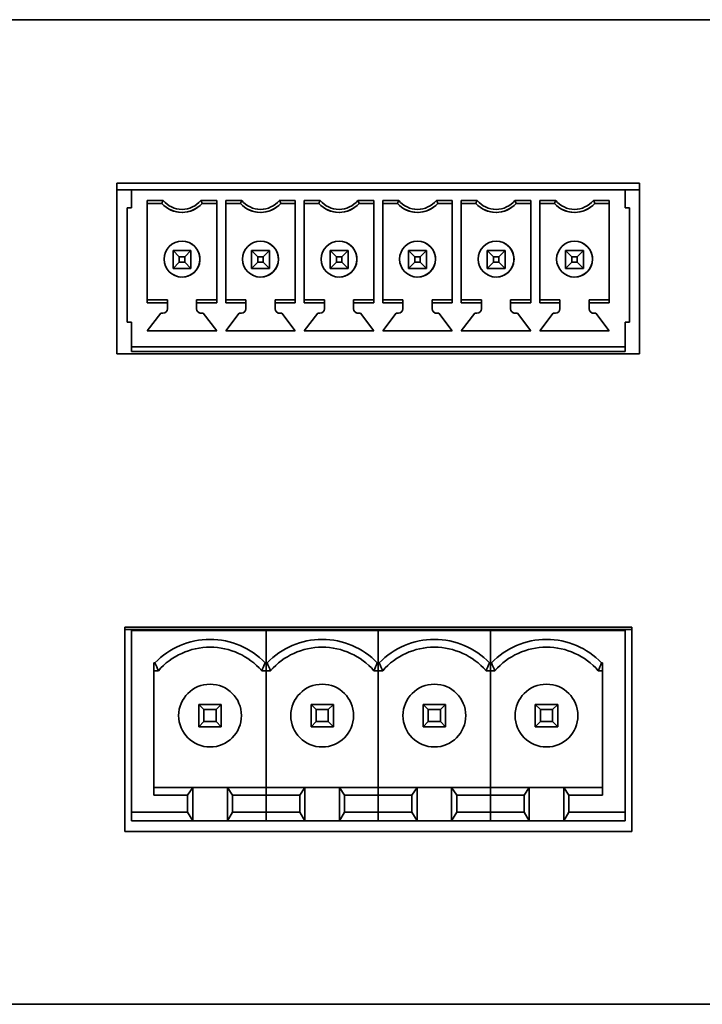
# Model space of a CAD drawing. Header units: millimetres. Extents: x 5 to 587, y 7 to 377.
# Tile 12 of 16: x 510 to 521, y 171 to 186. Entities that reach past the tile are written whole.
import ezdxf

# ---------------------------------------------------------------- set-up
doc = ezdxf.new("R2010")
doc.units = ezdxf.units.MM

msp = doc.modelspace()

# ---------------------------------------------------------------- linework, layer by layer
at = {"color": 7, "linetype": 'Continuous', "lineweight": 35}
for p, q in [((430.44, 185.5322), (575.7734, 185.5322)), ((518.5168, 185.533), (518.5168, 185.5322)), ((518.9524, 185.533), (518.5168, 185.533)), ((518.9524, 185.533), (518.9524, 185.5322)), ((519.8757, 185.533), (518.9524, 185.533)), ((519.8757, 185.533), (519.8757, 185.5322)), ((520.3633, 185.533), (519.8757, 185.533)), ((520.3633, 185.533), (520.3633, 185.5322)), ((519.6167, 183.1022), (511.85, 183.1022)), ((511.85, 183.1022), (511.85, 180.5688)), ((519.6167, 180.5688), (519.6167, 183.1022)), ((512.0667, 183.0029), (511.85, 183.0029)), ((512.0667, 182.7362), (512.0667, 183.0029)), ((519.4, 183.0029), (512.0667, 183.0029)), ((519.6167, 183.0029), (519.4, 183.0029)), ((519.4, 183.0029), (519.4, 182.7362)), ((519.4, 183.0029), (519.4, 183.0029)), ((519.4, 183.0029), (519.4, 182.7362)), ((512.3, 182.8476), (512.5373, 182.8476)), ((512.3, 182.8476), (512.3, 181.3249)), ((512.3, 182.8029), (512.3, 182.8476)), ((512.3, 182.8029), (512.3, 182.8029)), ((512.3, 182.8029), (512.3, 181.3696)), ((512.5167, 182.8029), (512.3, 182.8029)), ((512.5167, 182.8029), (512.3, 182.8029)), ((513.0961, 182.8476), (513.3334, 182.8476)), ((513.3334, 182.8029), (513.1167, 182.8029)), ((513.3334, 182.8029), (513.1167, 182.8029)), ((513.1167, 182.8029), (513.1167, 182.8029)), ((513.3334, 181.3249), (513.3334, 182.8476)), ((513.4667, 182.8476), (513.7039, 182.8476)), ((513.4667, 182.8476), (513.4667, 181.3249)), ((513.4667, 182.8029), (513.4667, 182.8476)), ((513.4667, 182.8029), (513.4667, 182.8029)), ((513.4667, 182.8029), (513.4667, 181.3696)), ((513.6834, 182.8029), (513.4667, 182.8029)), ((513.6834, 182.8029), (513.4667, 182.8029)), ((514.2628, 182.8476), (514.5, 182.8476)), ((514.5, 182.8029), (514.2834, 182.8029)), ((514.5, 182.8029), (514.2834, 182.8029)), ((514.2834, 182.8029), (514.2834, 182.8029)), ((514.5, 181.3249), (514.5, 182.8476)), ((514.6334, 182.8476), (514.8706, 182.8476)), ((514.6334, 182.8476), (514.6334, 181.3249)), ((514.6334, 182.8029), (514.6334, 182.8476)), ((514.6334, 182.8029), (514.6334, 182.8029)), ((514.6334, 182.8029), (514.6334, 181.3696)), ((514.85, 182.8029), (514.6334, 182.8029)), ((514.85, 182.8029), (514.6334, 182.8029)), ((515.4295, 182.8476), (515.6667, 182.8476)), ((515.6667, 182.8029), (515.45, 182.8029)), ((515.6667, 182.8029), (515.45, 182.8029)), ((515.45, 182.8029), (515.45, 182.8029)), ((515.6667, 181.3249), (515.6667, 182.8476)), ((515.8, 182.8476), (516.0373, 182.8476)), ((515.8, 182.8476), (515.8, 181.3249)), ((515.8, 182.8029), (515.8, 182.8476)), ((515.8, 182.8029), (515.8, 182.8029)), ((515.8, 182.8029), (515.8, 181.3696)), ((516.0167, 182.8029), (515.8, 182.8029)), ((516.0167, 182.8029), (515.8, 182.8029)), ((516.5961, 182.8476), (516.8334, 182.8476)), ((516.8334, 182.8029), (516.6167, 182.8029)), ((516.8334, 182.8029), (516.6167, 182.8029)), ((516.6167, 182.8029), (516.6167, 182.8029)), ((516.8334, 181.3249), (516.8334, 182.8476)), ((516.9667, 182.8476), (517.2039, 182.8476)), ((516.9667, 182.8476), (516.9667, 181.3249)), ((516.9667, 182.8029), (516.9667, 182.8476)), ((516.9667, 182.8029), (516.9667, 182.8029)), ((516.9667, 182.8029), (516.9667, 181.3696)), ((517.1834, 182.8029), (516.9667, 182.8029)), ((517.1834, 182.8029), (516.9667, 182.8029)), ((517.7628, 182.8476), (518, 182.8476)), ((518, 182.8029), (517.7834, 182.8029)), ((518, 182.8029), (517.7834, 182.8029)), ((517.7834, 182.8029), (517.7834, 182.8029)), ((518, 181.3249), (518, 182.8476)), ((518.1334, 182.8476), (518.3706, 182.8476)), ((518.1334, 182.8476), (518.1334, 181.3249)), ((518.1334, 182.8029), (518.1334, 182.8476)), ((518.1334, 182.8029), (518.1334, 182.8029)), ((518.1334, 182.8029), (518.1334, 181.3696)), ((518.35, 182.8029), (518.1334, 182.8029)), ((518.35, 182.8029), (518.1334, 182.8029)), ((518.9295, 182.8476), (519.1667, 182.8476)), ((519.1667, 182.8029), (518.95, 182.8029)), ((519.1667, 182.8029), (518.95, 182.8029)), ((518.95, 182.8029), (518.95, 182.8029)), ((519.1667, 181.3249), (519.1667, 182.8476)), ((512, 182.7362), (512, 181.0362)), ((512.0667, 182.7362), (512, 182.7362)), ((512.6359, 182.7122), (512.6359, 182.7122)), ((513.8026, 182.7122), (513.8026, 182.7122)), ((514.9693, 182.7122), (514.9693, 182.7122)), ((516.1359, 182.7122), (516.1359, 182.7122)), ((517.3026, 182.7122), (517.3026, 182.7122)), ((518.4693, 182.7122), (518.4693, 182.7122)), ((519.4, 182.7362), (519.4667, 182.7362)), ((519.4667, 181.0362), (519.4667, 182.7362)), ((519.4667, 182.5696), (519.4667, 182.1496)), ((512.936, 182.2131), (512.936, 182.2131)), ((514.1026, 182.2131), (514.1026, 182.2131)), ((515.2693, 182.2131), (515.2693, 182.2131)), ((516.436, 182.2131), (516.436, 182.2131)), ((517.6026, 182.2131), (517.6026, 182.2131)), ((518.7693, 182.2131), (518.7693, 182.2131)), ((512.6834, 182.1029), (512.95, 182.1029)), ((512.6834, 182.1029), (512.7767, 182.0096)), ((512.6834, 181.8362), (512.6834, 182.1029)), ((512.95, 182.1029), (512.8567, 182.0096)), ((512.95, 182.1029), (512.95, 181.8362)), ((512.95, 181.8362), (512.95, 182.1029)), ((513.85, 182.1029), (514.1167, 182.1029)), ((513.85, 182.1029), (513.9434, 182.0096)), ((513.85, 181.8362), (513.85, 182.1029)), ((514.1167, 182.1029), (514.0234, 182.0096)), ((514.1167, 182.1029), (514.1167, 181.8362)), ((514.1167, 181.8362), (514.1167, 182.1029)), ((515.0167, 182.1029), (515.2834, 182.1029)), ((515.0167, 182.1029), (515.11, 182.0096)), ((515.0167, 181.8362), (515.0167, 182.1029)), ((515.2834, 182.1029), (515.19, 182.0096)), ((515.2834, 182.1029), (515.2834, 181.8362)), ((515.2834, 181.8362), (515.2834, 182.1029)), ((516.1834, 182.1029), (516.45, 182.1029)), ((516.1834, 182.1029), (516.2767, 182.0096)), ((516.1834, 181.8362), (516.1834, 182.1029)), ((516.45, 182.1029), (516.3567, 182.0096)), ((516.45, 182.1029), (516.45, 181.8362)), ((516.45, 181.8362), (516.45, 182.1029)), ((517.35, 182.1029), (517.6167, 182.1029)), ((517.35, 182.1029), (517.4434, 182.0096)), ((517.35, 181.8362), (517.35, 182.1029)), ((517.6167, 182.1029), (517.5234, 182.0096)), ((517.6167, 182.1029), (517.6167, 181.8362)), ((517.6167, 181.8362), (517.6167, 182.1029)), ((518.5167, 182.1029), (518.7834, 182.1029)), ((518.5167, 182.1029), (518.61, 182.0096)), ((518.5167, 181.8362), (518.5167, 182.1029)), ((518.7834, 182.1029), (518.69, 182.0096)), ((518.7834, 182.1029), (518.7834, 181.8362)), ((518.7834, 182.1029), (518.7834, 181.8362)), ((519.4667, 182.1496), (519.4667, 182.1496)), ((512.7767, 181.9296), (512.6834, 181.8362)), ((512.7767, 182.0096), (512.7767, 181.9296)), ((512.8567, 182.0096), (512.7767, 182.0096)), ((512.7767, 181.9296), (512.8567, 181.9296)), ((512.8567, 181.9296), (512.8567, 182.0096)), ((512.8567, 181.9296), (512.95, 181.8362)), ((513.9434, 181.9296), (513.85, 181.8362)), ((513.9434, 182.0096), (513.9434, 181.9296)), ((514.0234, 182.0096), (513.9434, 182.0096)), ((513.9434, 181.9296), (514.0234, 181.9296)), ((514.0234, 181.9296), (514.0234, 182.0096)), ((514.0234, 181.9296), (514.1167, 181.8362)), ((515.11, 181.9296), (515.0167, 181.8362)), ((515.11, 182.0096), (515.11, 181.9296)), ((515.19, 182.0096), (515.11, 182.0096)), ((515.11, 181.9296), (515.19, 181.9296)), ((515.19, 181.9296), (515.19, 182.0096)), ((515.19, 181.9296), (515.2834, 181.8362)), ((516.2767, 181.9296), (516.1834, 181.8362)), ((516.2767, 182.0096), (516.2767, 181.9296)), ((516.3567, 182.0096), (516.2767, 182.0096)), ((516.2767, 181.9296), (516.3567, 181.9296)), ((516.3567, 181.9296), (516.3567, 182.0096)), ((516.3567, 181.9296), (516.45, 181.8362)), ((517.4434, 181.9296), (517.35, 181.8362)), ((517.4434, 182.0096), (517.4434, 181.9296)), ((517.5234, 182.0096), (517.4434, 182.0096)), ((517.4434, 181.9296), (517.5234, 181.9296)), ((517.5234, 181.9296), (517.5234, 182.0096)), ((517.5234, 181.9296), (517.6167, 181.8362)), ((518.61, 181.9296), (518.5167, 181.8362)), ((518.61, 182.0096), (518.61, 181.9296)), ((518.69, 182.0096), (518.61, 182.0096)), ((518.61, 181.9296), (518.69, 181.9296)), ((518.69, 181.9296), (518.69, 182.0096)), ((518.69, 181.9296), (518.7834, 181.8362)), ((519.4667, 181.9829), (519.4667, 181.9429)), ((512.95, 181.8362), (512.6834, 181.8362)), ((512.6834, 181.8362), (512.95, 181.8362)), ((512.95, 181.8362), (512.95, 181.8362)), ((514.1167, 181.8362), (513.85, 181.8362)), ((513.85, 181.8362), (514.1167, 181.8362)), ((514.1167, 181.8362), (514.1167, 181.8362)), ((515.2834, 181.8362), (515.0167, 181.8362)), ((515.0167, 181.8362), (515.2834, 181.8362)), ((515.2834, 181.8362), (515.2834, 181.8362)), ((516.45, 181.8362), (516.1834, 181.8362)), ((516.1834, 181.8362), (516.45, 181.8362)), ((516.45, 181.8362), (516.45, 181.8362)), ((517.6167, 181.8362), (517.35, 181.8362)), ((517.35, 181.8362), (517.6167, 181.8362)), ((517.6167, 181.8362), (517.6167, 181.8362)), ((518.7834, 181.8362), (518.5167, 181.8362)), ((518.7834, 181.8362), (518.5167, 181.8362)), ((518.7834, 181.8362), (518.7834, 181.8362)), ((519.4667, 181.7762), (519.4667, 181.7762)), ((519.4667, 181.7762), (519.4667, 181.2029)), ((512.6974, 181.7361), (512.6974, 181.7361)), ((513.8641, 181.7361), (513.8641, 181.7361)), ((515.0308, 181.7361), (515.0308, 181.7361)), ((516.1974, 181.7361), (516.1974, 181.7361)), ((517.3641, 181.7361), (517.3641, 181.7361)), ((518.5308, 181.7361), (518.5308, 181.7361)), ((512.3, 181.3696), (512.6, 181.3696)), ((512.3, 181.3249), (512.3, 181.3696)), ((512.6, 181.3249), (512.3, 181.3249)), ((512.6, 181.3696), (512.6, 181.2362)), ((512.6, 181.3696), (512.6, 181.3249)), ((512.6, 181.3696), (512.6, 181.3696)), ((512.6, 181.3249), (512.6, 181.2362)), ((513.0334, 181.3696), (513.3334, 181.3696)), ((513.0334, 181.3249), (513.0334, 181.3696)), ((513.3334, 181.3249), (513.0334, 181.3249)), ((513.0334, 181.2362), (513.0334, 181.3249)), ((513.4667, 181.3696), (513.7667, 181.3696)), ((513.4667, 181.3249), (513.4667, 181.3696)), ((513.7667, 181.3249), (513.4667, 181.3249)), ((513.7667, 181.3696), (513.7667, 181.2362)), ((513.7667, 181.3696), (513.7667, 181.3249)), ((513.7667, 181.3696), (513.7667, 181.3696)), ((513.7667, 181.3249), (513.7667, 181.2362)), ((514.2, 181.3696), (514.5, 181.3696)), ((514.2, 181.3249), (514.2, 181.3696)), ((514.5, 181.3249), (514.2, 181.3249)), ((514.2, 181.2362), (514.2, 181.3249)), ((514.6334, 181.3696), (514.9334, 181.3696)), ((514.6334, 181.3249), (514.6334, 181.3696)), ((514.9334, 181.3249), (514.6334, 181.3249)), ((514.9334, 181.3696), (514.9334, 181.2362)), ((514.9334, 181.3696), (514.9334, 181.3249)), ((514.9334, 181.3696), (514.9334, 181.3696)), ((514.9334, 181.3249), (514.9334, 181.2362)), ((515.3667, 181.3696), (515.6667, 181.3696)), ((515.3667, 181.3249), (515.3667, 181.3696)), ((515.6667, 181.3249), (515.3667, 181.3249)), ((515.3667, 181.2362), (515.3667, 181.3249)), ((515.8, 181.3696), (516.1, 181.3696)), ((515.8, 181.3249), (515.8, 181.3696)), ((516.1, 181.3249), (515.8, 181.3249)), ((516.1, 181.3696), (516.1, 181.2362)), ((516.1, 181.3696), (516.1, 181.3249)), ((516.1, 181.3696), (516.1, 181.3696)), ((516.1, 181.3249), (516.1, 181.2362)), ((516.5334, 181.3696), (516.8334, 181.3696)), ((516.5334, 181.3249), (516.5334, 181.3696)), ((516.8334, 181.3249), (516.5334, 181.3249)), ((516.5334, 181.2362), (516.5334, 181.3249)), ((516.9667, 181.3696), (517.2667, 181.3696)), ((516.9667, 181.3249), (516.9667, 181.3696)), ((517.2667, 181.3249), (516.9667, 181.3249)), ((517.2667, 181.3696), (517.2667, 181.2362)), ((517.2667, 181.3696), (517.2667, 181.3249)), ((517.2667, 181.3696), (517.2667, 181.3696)), ((517.2667, 181.3249), (517.2667, 181.2362)), ((517.7, 181.3696), (518, 181.3696)), ((517.7, 181.3249), (517.7, 181.3696)), ((517.7, 181.2362), (517.7, 181.3249)), ((518, 181.3249), (517.7, 181.3249)), ((518.1334, 181.3696), (518.4334, 181.3696)), ((518.1334, 181.3249), (518.1334, 181.3696)), ((518.4334, 181.3249), (518.1334, 181.3249)), ((518.4334, 181.3696), (518.4334, 181.2362)), ((518.4334, 181.3696), (518.4334, 181.3249)), ((518.4334, 181.3696), (518.4334, 181.3696)), ((518.4334, 181.3249), (518.4334, 181.2362)), ((518.8667, 181.3696), (519.1667, 181.3696)), ((518.8667, 181.3249), (518.8667, 181.3696)), ((518.8667, 181.2362), (518.8667, 181.3249)), ((519.1667, 181.3249), (518.8667, 181.3249)), ((512.0667, 181.0362), (512, 181.0362)), ((512.0667, 181.0362), (512, 181.0362)), ((512.0667, 180.6696), (512.0667, 181.0362)), ((512.5, 181.1696), (512.3, 180.9096)), ((512.5, 181.1696), (512.3, 180.9096)), ((512.5334, 181.1696), (512.5, 181.1696)), ((512.5334, 181.1696), (512.5, 181.1696)), ((512.5, 181.1696), (512.5, 181.1696)), ((513.1334, 181.1696), (513.1, 181.1696)), ((513.1334, 181.1696), (513.1, 181.1696)), ((513.3334, 180.9096), (513.1334, 181.1696)), ((513.6667, 181.1696), (513.4667, 180.9096)), ((513.6667, 181.1696), (513.4667, 180.9096)), ((513.7, 181.1696), (513.6667, 181.1696)), ((513.7, 181.1696), (513.6667, 181.1696)), ((513.6667, 181.1696), (513.6667, 181.1696)), ((514.3, 181.1696), (514.2667, 181.1696)), ((514.3, 181.1696), (514.2667, 181.1696)), ((514.5, 180.9096), (514.3, 181.1696)), ((514.8334, 181.1696), (514.6334, 180.9096)), ((514.8334, 181.1696), (514.6334, 180.9096)), ((514.8667, 181.1696), (514.8334, 181.1696)), ((514.8667, 181.1696), (514.8334, 181.1696)), ((514.8334, 181.1696), (514.8334, 181.1696)), ((515.4667, 181.1696), (515.4334, 181.1696)), ((515.4667, 181.1696), (515.4334, 181.1696)), ((515.6667, 180.9096), (515.4667, 181.1696)), ((516, 181.1696), (515.8, 180.9096)), ((516, 181.1696), (515.8, 180.9096)), ((516.0334, 181.1696), (516, 181.1696)), ((516.0334, 181.1696), (516, 181.1696)), ((516, 181.1696), (516, 181.1696)), ((516.6334, 181.1696), (516.6, 181.1696)), ((516.6334, 181.1696), (516.6, 181.1696)), ((516.8334, 180.9096), (516.6334, 181.1696)), ((517.1667, 181.1696), (516.9667, 180.9096)), ((517.1667, 181.1696), (516.9667, 180.9096)), ((517.2, 181.1696), (517.1667, 181.1696)), ((517.2, 181.1696), (517.1667, 181.1696)), ((517.1667, 181.1696), (517.1667, 181.1696)), ((517.8, 181.1696), (517.7667, 181.1696)), ((517.8, 181.1696), (517.7667, 181.1696)), ((518, 180.9096), (517.8, 181.1696)), ((518.3334, 181.1696), (518.1334, 180.9096)), ((518.3334, 181.1696), (518.1334, 180.9096)), ((518.3667, 181.1696), (518.3334, 181.1696)), ((518.3667, 181.1696), (518.3334, 181.1696)), ((518.3334, 181.1696), (518.3334, 181.1696)), ((518.9667, 181.1696), (518.9334, 181.1696)), ((518.9667, 181.1696), (518.9334, 181.1696)), ((519.1667, 180.9096), (518.9667, 181.1696)), ((519.4, 181.0362), (519.4, 180.6696)), ((519.4, 181.0362), (519.4, 180.6762)), ((519.4, 181.0362), (519.4667, 181.0362)), ((519.4, 181.0362), (519.4667, 181.0362)), ((512.3, 180.9096), (513.3334, 180.9096)), ((513.4667, 180.9096), (514.5, 180.9096)), ((514.6334, 180.9096), (515.6667, 180.9096)), ((515.8, 180.9096), (516.8334, 180.9096)), ((516.9667, 180.9096), (518, 180.9096)), ((518.1334, 180.9096), (519.1667, 180.9096)), ((512.0667, 180.6696), (512.0667, 180.6696)), ((519.4, 180.6696), (512.0667, 180.6696)), ((519.4, 180.6696), (512.0667, 180.6696)), ((512.0667, 180.6529), (512.0667, 180.6696)), ((512.0667, 180.6029), (512.0667, 180.6529)), ((519.4, 180.6029), (512.0667, 180.6029)), ((519.4, 180.6029), (512.0667, 180.6029)), ((519.4, 180.6762), (519.4, 180.6762)), ((519.4, 180.6529), (519.4, 180.6762)), ((519.4, 180.6696), (519.4, 180.6696)), ((519.4, 180.6696), (519.4, 180.6529)), ((519.4, 180.6529), (519.4, 180.6029)), ((519.4, 180.6029), (519.4, 180.6529)), ((511.85, 180.5688), (519.6167, 180.5688)), ((519.5, 176.5022), (511.9667, 176.5022)), ((511.9667, 176.5022), (511.9667, 173.4688)), ((519.5, 173.4688), (519.5, 176.5022)), ((519.5, 176.4694), (511.9667, 176.4694)), ((512.0667, 173.7568), (512.0667, 176.4568)), ((514.0667, 176.4568), (512.0667, 176.4568)), ((513.0667, 176.4568), (513.0667, 176.4694)), ((513.4, 176.4568), (513.4, 176.4694)), ((514.0667, 175.9729), (514.0667, 176.4568)), ((515.7334, 176.4568), (514.0667, 176.4568)), ((514.0667, 175.9729), (514.0667, 176.4568)), ((514.7334, 176.4568), (514.7334, 176.4694)), ((515.0667, 176.4568), (515.0667, 176.4694)), ((515.7334, 175.9729), (515.7334, 176.4568)), ((517.4, 176.4568), (515.7334, 176.4568)), ((515.7334, 175.9729), (515.7334, 176.4568)), ((516.4, 176.4568), (516.4, 176.4694)), ((516.7334, 176.4568), (516.7334, 176.4694)), ((517.4, 175.9729), (517.4, 176.4568)), ((519.4, 176.4568), (517.4, 176.4568)), ((517.4, 175.9729), (517.4, 176.4568)), ((518.0667, 176.4568), (518.0667, 176.4694)), ((518.4, 176.4568), (518.4, 176.4694)), ((519.4, 176.4568), (519.4, 173.7568)), ((512.4, 175.9729), (512.4146, 175.9729)), ((512.4, 174.0074), (512.4, 175.9729)), ((514.0667, 175.9729), (514.0522, 175.9729)), ((514.0667, 175.8568), (514.0667, 175.9729)), ((514.0667, 175.9729), (514.0812, 175.9729)), ((514.0667, 175.8568), (514.0667, 175.9729)), ((515.7334, 175.9729), (515.7188, 175.9729)), ((515.7334, 175.8568), (515.7334, 175.9729)), ((515.7334, 175.9729), (515.7479, 175.9729)), ((515.7334, 175.8568), (515.7334, 175.9729)), ((517.4, 175.9729), (517.3855, 175.9729)), ((517.4, 175.8568), (517.4, 175.9729)), ((517.4, 175.9729), (517.4146, 175.9729)), ((517.4, 175.8568), (517.4, 175.9729)), ((519.0667, 175.9729), (519.0522, 175.9729)), ((519.0667, 175.9729), (519.0667, 174.0074)), ((512.4658, 175.8568), (512.4, 175.8568)), ((512.4658, 175.8568), (512.4, 175.8568)), ((512.4658, 175.8568), (512.4658, 175.8568)), ((514.0667, 175.8568), (514.0009, 175.8568)), ((514.0667, 175.8568), (514.0009, 175.8568)), ((514.0009, 175.8568), (514.0009, 175.8568)), ((514.0667, 174.1235), (514.0667, 175.8568)), ((514.1325, 175.8568), (514.0667, 175.8568)), ((514.1325, 175.8568), (514.0667, 175.8568)), ((514.0667, 174.1235), (514.0667, 175.8568)), ((514.1325, 175.8568), (514.1325, 175.8568)), ((515.7334, 175.8568), (515.6676, 175.8568)), ((515.7334, 175.8568), (515.6676, 175.8568)), ((515.6676, 175.8568), (515.6676, 175.8568)), ((515.7334, 174.1235), (515.7334, 175.8568)), ((515.7991, 175.8568), (515.7334, 175.8568)), ((515.7991, 175.8568), (515.7334, 175.8568)), ((515.7334, 174.1235), (515.7334, 175.8568)), ((515.7991, 175.8568), (515.7991, 175.8568)), ((517.4, 175.8568), (517.3343, 175.8568)), ((517.4, 175.8568), (517.3343, 175.8568)), ((517.3343, 175.8568), (517.3343, 175.8568)), ((517.4, 174.1235), (517.4, 175.8568)), ((517.4658, 175.8568), (517.4, 175.8568)), ((517.4658, 175.8568), (517.4, 175.8568)), ((517.4, 174.1235), (517.4, 175.8568)), ((517.4658, 175.8568), (517.4658, 175.8568)), ((519.0667, 175.8568), (519.0009, 175.8568)), ((519.0667, 175.8568), (519.0009, 175.8568)), ((519.0009, 175.8568), (519.0009, 175.8568)), ((513.0667, 175.3568), (513.0667, 175.0235)), ((513.0667, 175.3568), (513.1431, 175.2804)), ((513.4, 175.3568), (513.0667, 175.3568)), ((513.4, 175.3568), (513.3236, 175.2804)), ((513.4, 175.0235), (513.4, 175.3568)), ((514.7334, 175.3568), (514.7334, 175.0235)), ((514.7334, 175.3568), (514.8098, 175.2804)), ((515.0667, 175.3568), (514.7334, 175.3568)), ((515.0667, 175.3568), (514.9903, 175.2804)), ((515.0667, 175.0235), (515.0667, 175.3568)), ((516.4, 175.3568), (516.4, 175.0235)), ((516.4, 175.3568), (516.4764, 175.2804)), ((516.7334, 175.3568), (516.4, 175.3568)), ((516.7334, 175.3568), (516.657, 175.2804)), ((516.7334, 175.0235), (516.7334, 175.3568)), ((518.0667, 175.3568), (518.0667, 175.0235)), ((518.0667, 175.3568), (518.1431, 175.2804)), ((518.4, 175.3568), (518.0667, 175.3568)), ((518.4, 175.3568), (518.3236, 175.2804)), ((518.4, 175.0235), (518.4, 175.3568)), ((512.7667, 175.1902), (512.7667, 175.1902)), ((513.1431, 175.2804), (513.1431, 175.0999)), ((513.1431, 175.2804), (513.3236, 175.2804)), ((513.3236, 175.2804), (513.3236, 175.0999)), ((514.4334, 175.1902), (514.4334, 175.1902)), ((514.8098, 175.2804), (514.8098, 175.0999)), ((514.8098, 175.2804), (514.9903, 175.2804)), ((514.9903, 175.2804), (514.9903, 175.0999)), ((516.1, 175.1902), (516.1, 175.1902)), ((516.4764, 175.2804), (516.4764, 175.0999)), ((516.4764, 175.2804), (516.657, 175.2804)), ((516.657, 175.2804), (516.657, 175.0999)), ((517.7667, 175.1902), (517.7667, 175.1902)), ((518.1431, 175.2804), (518.1431, 175.0999)), ((518.1431, 175.2804), (518.3236, 175.2804)), ((518.3236, 175.2804), (518.3236, 175.0999)), ((513.1431, 175.0999), (513.0667, 175.0235)), ((513.1431, 175.0999), (513.3236, 175.0999)), ((513.3236, 175.0999), (513.4, 175.0235)), ((514.8098, 175.0999), (514.7334, 175.0235)), ((514.8098, 175.0999), (514.9903, 175.0999)), ((514.9903, 175.0999), (515.0667, 175.0235)), ((516.4764, 175.0999), (516.4, 175.0235)), ((516.4764, 175.0999), (516.657, 175.0999)), ((516.657, 175.0999), (516.7334, 175.0235)), ((518.1431, 175.0999), (518.0667, 175.0235)), ((518.1431, 175.0999), (518.3236, 175.0999)), ((518.3236, 175.0999), (518.4, 175.0235)), ((513.0667, 175.0235), (513.4, 175.0235)), ((513.4, 175.0235), (513.0667, 175.0235)), ((514.7334, 175.0235), (515.0667, 175.0235)), ((515.0667, 175.0235), (514.7334, 175.0235)), ((516.4, 175.0235), (516.7334, 175.0235)), ((516.7334, 175.0235), (516.4, 175.0235)), ((518.0667, 175.0235), (518.4, 175.0235)), ((518.4, 175.0235), (518.0667, 175.0235)), ((512.9764, 174.1235), (512.4, 174.1235)), ((512.9, 174.0074), (512.4, 174.0074)), ((512.9764, 174.1235), (512.9, 174.0074)), ((512.9, 174.0074), (512.9, 173.7568)), ((512.9764, 173.6235), (512.9764, 174.1235)), ((513.4903, 174.1235), (512.9764, 174.1235)), ((513.4903, 174.1235), (513.4903, 173.6235)), ((513.5667, 174.0074), (513.4903, 174.1235)), ((514.0667, 174.1235), (513.4903, 174.1235)), ((513.5667, 173.7568), (513.5667, 174.0074)), ((514.0667, 174.0074), (513.5667, 174.0074)), ((514.0667, 174.0074), (514.0667, 174.1235)), ((514.6431, 174.1235), (514.0667, 174.1235)), ((514.0667, 174.0074), (514.0667, 174.1235)), ((514.0667, 173.7568), (514.0667, 174.0074)), ((514.0667, 173.7568), (514.0667, 174.0074)), ((514.5667, 174.0074), (514.0667, 174.0074)), ((514.6431, 174.1235), (514.5667, 174.0074)), ((514.5667, 174.0074), (514.5667, 173.7568)), ((514.6431, 173.6235), (514.6431, 174.1235)), ((515.157, 174.1235), (514.6431, 174.1235)), ((515.157, 174.1235), (515.157, 173.6235)), ((515.2334, 174.0074), (515.157, 174.1235)), ((515.7334, 174.1235), (515.157, 174.1235)), ((515.7334, 174.0074), (515.2334, 174.0074)), ((515.2334, 173.7568), (515.2334, 174.0074)), ((515.7334, 174.0074), (515.7334, 174.1235)), ((516.3098, 174.1235), (515.7334, 174.1235)), ((515.7334, 174.0074), (515.7334, 174.1235)), ((515.7334, 173.7568), (515.7334, 174.0074)), ((516.2334, 174.0074), (515.7334, 174.0074)), ((515.7334, 173.7568), (515.7334, 174.0074)), ((516.3098, 174.1235), (516.2334, 174.0074)), ((516.2334, 174.0074), (516.2334, 173.7568)), ((516.3098, 173.6235), (516.3098, 174.1235)), ((516.8236, 174.1235), (516.3098, 174.1235)), ((516.8236, 174.1235), (516.8236, 173.6235)), ((516.9, 174.0074), (516.8236, 174.1235)), ((517.4, 174.1235), (516.8236, 174.1235)), ((517.4, 174.0074), (516.9, 174.0074)), ((516.9, 173.7568), (516.9, 174.0074)), ((517.4, 174.0074), (517.4, 174.1235)), ((517.9764, 174.1235), (517.4, 174.1235)), ((517.4, 174.0074), (517.4, 174.1235)), ((517.4, 173.7568), (517.4, 174.0074)), ((517.4, 173.7568), (517.4, 174.0074)), ((517.9, 174.0074), (517.4, 174.0074)), ((517.9764, 174.1235), (517.9, 174.0074)), ((517.9, 174.0074), (517.9, 173.7568)), ((517.9764, 173.6235), (517.9764, 174.1235)), ((518.4903, 174.1235), (517.9764, 174.1235)), ((518.4903, 174.1235), (518.4903, 173.6235)), ((518.5667, 174.0074), (518.4903, 174.1235)), ((519.0667, 174.1235), (518.4903, 174.1235)), ((518.5667, 173.7568), (518.5667, 174.0074)), ((519.0667, 174.0074), (518.5667, 174.0074)), ((512.9, 173.7568), (512.0667, 173.7568)), ((512.0667, 173.6235), (512.0667, 173.7568)), ((512.9, 173.7568), (512.9764, 173.6235)), ((513.4903, 173.6235), (513.5667, 173.7568)), ((513.5667, 173.7568), (514.0667, 173.7568)), ((514.0667, 173.6235), (514.0667, 173.7568)), ((514.0667, 173.6235), (514.0667, 173.7568)), ((514.5667, 173.7568), (514.0667, 173.7568)), ((514.5667, 173.7568), (514.6431, 173.6235)), ((515.157, 173.6235), (515.2334, 173.7568)), ((515.2334, 173.7568), (515.7334, 173.7568)), ((515.7334, 173.6235), (515.7334, 173.7568)), ((516.2334, 173.7568), (515.7334, 173.7568)), ((515.7334, 173.6235), (515.7334, 173.7568)), ((516.2334, 173.7568), (516.3098, 173.6235)), ((516.8236, 173.6235), (516.9, 173.7568)), ((516.9, 173.7568), (517.4, 173.7568)), ((517.4, 173.6235), (517.4, 173.7568)), ((517.9, 173.7568), (517.4, 173.7568)), ((517.4, 173.6235), (517.4, 173.7568)), ((517.9, 173.7568), (517.9764, 173.6235)), ((518.4903, 173.6235), (518.5667, 173.7568)), ((518.5667, 173.7568), (519.4, 173.7568)), ((519.4, 173.7568), (519.4, 173.6235)), ((512.9764, 173.6235), (512.0667, 173.6235)), ((514.0667, 173.6235), (512.0667, 173.6235)), ((512.0667, 173.6235), (512.0667, 173.6235)), ((512.9764, 173.6235), (513.4903, 173.6235)), ((513.4903, 173.6235), (514.0667, 173.6235)), ((514.6431, 173.6235), (514.0667, 173.6235)), ((515.7334, 173.6235), (514.0667, 173.6235)), ((514.6431, 173.6235), (515.157, 173.6235)), ((515.157, 173.6235), (515.7334, 173.6235)), ((516.3098, 173.6235), (515.7334, 173.6235)), ((517.4, 173.6235), (515.7334, 173.6235)), ((516.3098, 173.6235), (516.8236, 173.6235)), ((516.8236, 173.6235), (517.4, 173.6235)), ((517.9764, 173.6235), (517.4, 173.6235)), ((519.4, 173.6235), (517.4, 173.6235)), ((517.9764, 173.6235), (518.4903, 173.6235)), ((518.4903, 173.6235), (519.4, 173.6235)), ((519.4, 173.6235), (519.4, 173.6235)), ((511.9667, 173.4688), (519.5, 173.4688)), ((430.34, 170.8988), (575.8734, 170.8988))]:
    msp.add_line(p, q, dxfattribs=at)
at = {"color": 7, "linetype": 'Continuous', "lineweight": 35, "flags": 128}
for points in [[(519.4667, 182.7362), (519.4667, 182.733), (519.4667, 182.7236), (519.4667, 182.7082), (519.4667, 182.6874), (519.4667, 182.6622), (519.4667, 182.6334), (519.4667, 182.6021), (519.4667, 182.5696)], [(519.4667, 182.1496), (519.4667, 182.1464), (519.4667, 182.1369), (519.4667, 182.1215), (519.4667, 182.1008), (519.4667, 182.0755), (519.4667, 182.0467), (519.4667, 182.0154), (519.4667, 181.9829)], [(519.4667, 181.9429), (519.4667, 181.9104), (519.4667, 181.8791), (519.4667, 181.8503), (519.4667, 181.8251), (519.4667, 181.8043), (519.4667, 181.7889), (519.4667, 181.7794), (519.4667, 181.7762)], [(519.4667, 181.2029), (519.4667, 181.1704), (519.4667, 181.1391), (519.4667, 181.1103), (519.4667, 181.0851), (519.4667, 181.0643), (519.4667, 181.0489), (519.4667, 181.0394), (519.4667, 181.0362)]]:
    msp.add_lwpolyline(points, dxfattribs=at)
at = {"color": 7, "linetype": 'Continuous', "lineweight": 35}
for centre, radius in [((512.8167, 181.9746), 0.2667), ((513.9834, 181.9746), 0.2667), ((515.15, 181.9746), 0.2667), ((516.3167, 181.9746), 0.2667), ((517.4834, 181.9746), 0.2667), ((518.65, 181.9746), 0.2667), ((513.2334, 175.1902), 0.4667), ((514.9, 175.1902), 0.4667), ((516.5667, 175.1902), 0.4667), ((518.2334, 175.1902), 0.4667)]:
    msp.add_circle(centre, radius, dxfattribs=at)
for centre, radius, start, end in [((512.8167, 183.0737), 0.4042, 222.07502, 317.92498), ((512.8167, 183.0737), 0.3595, 218.98482, 321.01518), ((512.8167, 183.0737), 0.4042, 243.43496, 317.92498), ((513.9834, 183.0737), 0.4042, 222.07502, 317.92498), ((513.9834, 183.0737), 0.3595, 218.98482, 321.01518), ((513.9834, 183.0737), 0.4042, 243.43496, 317.92498), ((515.15, 183.0737), 0.4042, 222.07502, 317.92498), ((515.15, 183.0737), 0.3595, 218.98482, 321.01518), ((515.15, 183.0737), 0.4042, 243.43496, 317.92498), ((516.3167, 183.0737), 0.4042, 222.07502, 317.92498), ((516.3167, 183.0737), 0.3595, 218.98482, 321.01518), ((516.3167, 183.0737), 0.4042, 243.43496, 317.92498), ((517.4834, 183.0737), 0.4042, 222.07502, 317.92498), ((517.4834, 183.0737), 0.3595, 218.98482, 321.01518), ((517.4834, 183.0737), 0.4042, 243.43496, 317.92498), ((518.65, 183.0737), 0.4042, 222.07502, 317.92498), ((518.65, 183.0737), 0.3595, 218.98482, 321.01518), ((518.65, 183.0737), 0.4042, 243.43496, 317.92498), ((512.8167, 181.9746), 0.2667, 243.43496, 63.43496), ((513.9834, 181.9746), 0.2667, 243.43496, 63.43496), ((515.15, 181.9746), 0.2667, 243.43496, 63.43496), ((516.3167, 181.9746), 0.2667, 243.43496, 63.43496), ((517.4834, 181.9746), 0.2667, 243.43496, 63.43496), ((518.65, 181.9746), 0.2667, 243.43496, 63.43496), ((512.5334, 181.2362), 0.0667, 270, 0), ((512.5334, 181.2362), 0.0667, 270, 0), ((513.1, 181.2362), 0.0667, 180, 270), ((513.1, 181.2362), 0.0667, 243.43496, 270), ((513.7, 181.2362), 0.0667, 270, 0), ((513.7, 181.2362), 0.0667, 270, 0), ((514.2667, 181.2362), 0.0667, 180, 270), ((514.2667, 181.2362), 0.0667, 243.43496, 270), ((514.8667, 181.2362), 0.0667, 270, 0), ((514.8667, 181.2362), 0.0667, 270, 0), ((515.4334, 181.2362), 0.0667, 180, 270), ((515.4334, 181.2362), 0.0667, 243.43496, 270), ((516.0334, 181.2362), 0.0667, 270, 0), ((516.0334, 181.2362), 0.0667, 270, 0), ((516.6, 181.2362), 0.0667, 180, 270), ((516.6, 181.2362), 0.0667, 243.43496, 270), ((517.2, 181.2362), 0.0667, 270, 0), ((517.2, 181.2362), 0.0667, 270, 0), ((517.7667, 181.2362), 0.0667, 180, 270), ((517.7667, 181.2362), 0.0667, 243.43496, 270), ((518.3667, 181.2362), 0.0667, 270, 360), ((518.3667, 181.2362), 0.0667, 270, 0), ((518.9334, 181.2362), 0.0667, 180, 270), ((518.9334, 181.2362), 0.0667, 243.43496, 270), ((513.2334, 175.1902), 1.1328, 43.71131, 136.28869), ((513.2334, 175.1902), 1.0167, 40.97561, 139.02439), ((513.2334, 175.1902), 1.0167, 40.97561, 139.02439), ((514.9, 175.1902), 1.1328, 43.71131, 136.28869), ((514.9, 175.1902), 1.0167, 40.97561, 139.02439), ((514.9, 175.1902), 1.0167, 40.97561, 139.02439), ((516.5667, 175.1902), 1.1328, 43.71131, 136.28869), ((516.5667, 175.1902), 1.0167, 40.97561, 139.02439), ((516.5667, 175.1902), 1.0167, 40.97561, 139.02439), ((518.2334, 175.1902), 1.1328, 43.71131, 136.28869), ((518.2334, 175.1902), 1.0167, 40.97561, 139.02439), ((518.2334, 175.1902), 1.0167, 40.97561, 139.02439), ((513.2334, 175.1902), 0.4667, 180, 0), ((514.9, 175.1902), 0.4667, 180, 0), ((516.5667, 175.1902), 0.4667, 180, 0), ((518.2334, 175.1902), 0.4667, 180, 0)]:
    msp.add_arc(centre, radius, start, end, dxfattribs=at)
for points in [[(512.5167, 182.8029), (512.52, 182.8104), (512.5234, 182.8178), (512.5302, 182.8327), (512.5337, 182.8401), (512.5373, 182.8476)], [(513.1167, 182.8029), (513.1134, 182.8104), (513.11, 182.8178), (513.1032, 182.8327), (513.0997, 182.8401), (513.0961, 182.8476)], [(513.6834, 182.8029), (513.6867, 182.8104), (513.69, 182.8178), (513.6969, 182.8327), (513.7004, 182.8401), (513.7039, 182.8476)], [(514.2834, 182.8029), (514.2801, 182.8104), (514.2767, 182.8178), (514.2698, 182.8327), (514.2664, 182.8401), (514.2628, 182.8476)], [(514.85, 182.8029), (514.8533, 182.8104), (514.8567, 182.8178), (514.8636, 182.8327), (514.867, 182.8401), (514.8706, 182.8476)], [(515.45, 182.8029), (515.4467, 182.8104), (515.4434, 182.8178), (515.4365, 182.8327), (515.433, 182.8401), (515.4295, 182.8476)], [(516.0167, 182.8029), (516.02, 182.8104), (516.0234, 182.8178), (516.0302, 182.8327), (516.0337, 182.8401), (516.0373, 182.8476)], [(516.6167, 182.8029), (516.6134, 182.8104), (516.61, 182.8178), (516.6032, 182.8327), (516.5997, 182.8401), (516.5961, 182.8476)], [(517.1834, 182.8029), (517.1867, 182.8104), (517.19, 182.8178), (517.1969, 182.8327), (517.2004, 182.8401), (517.2039, 182.8476)], [(517.7834, 182.8029), (517.7801, 182.8104), (517.7767, 182.8178), (517.7698, 182.8327), (517.7664, 182.8401), (517.7628, 182.8476)], [(518.35, 182.8029), (518.3533, 182.8104), (518.3567, 182.8178), (518.3636, 182.8327), (518.367, 182.8401), (518.3706, 182.8476)], [(518.95, 182.8029), (518.9467, 182.8104), (518.9434, 182.8178), (518.9365, 182.8327), (518.933, 182.8401), (518.9295, 182.8476)]]:
    msp.add_open_spline(points, degree=3, knots=[0, 0, 0, 0, 0.26065254, 0.26065254, 0.52130508, 0.52130508, 0.52130508, 0.52130508], dxfattribs=at)
for points in [[(512.4658, 175.8568), (512.4487, 175.8943), (512.4316, 175.933), (512.4146, 175.9729)], [(514.0009, 175.8568), (514.0186, 175.8955), (514.0356, 175.9342), (514.0522, 175.9729)], [(514.1325, 175.8568), (514.1154, 175.8943), (514.0983, 175.933), (514.0812, 175.9729)], [(515.6676, 175.8568), (515.6852, 175.8955), (515.7023, 175.9342), (515.7188, 175.9729)], [(515.7991, 175.8568), (515.7821, 175.8943), (515.765, 175.933), (515.7479, 175.9729)], [(517.3343, 175.8568), (517.3519, 175.8955), (517.369, 175.9342), (517.3855, 175.9729)], [(517.4658, 175.8568), (517.4487, 175.8943), (517.4316, 175.933), (517.4146, 175.9729)], [(519.0009, 175.8568), (519.0186, 175.8955), (519.0356, 175.9342), (519.0522, 175.9729)]]:
    msp.add_open_spline(points, degree=3, dxfattribs=at)

doc.saveas('drawing.dxf')
